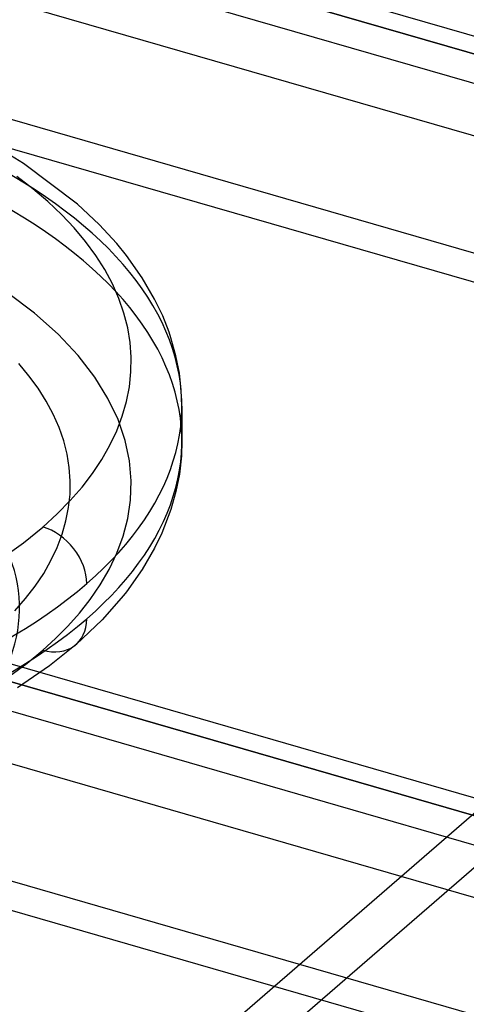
# Model space of a CAD drawing. Header units: millimetres. Extents: x -90 to 88, y -53 to 62.
# Tile 9 of 74: x -61.02 to -58.82, y 24.41 to 29.26. Entities that reach past the tile are written whole.
import ezdxf

# ---------------------------------------------------------------- set-up
doc = ezdxf.new("R2010")
doc.units = ezdxf.units.MM
doc.layers.add('MAIN-1', color=7, linetype='Continuous')
doc.layers.add('MAIN-2', color=7, linetype='Continuous')

msp = doc.modelspace()

# ---------------------------------------------------------------- linework, layer by layer
at = {"layer": 'MAIN-1'}
for p, q in [((-35.9637, 22.5936), (-73.7608, 33.5047)), ((-73.4029, 33.3139), (-35.9637, 22.5062)), ((-35.9637, 22.102), (-73.7529, 33.0108)), ((-35.9637, 21.3803), (-75.1485, 32.692)), ((51.2882, -6.3466), (-77.0108, 30.6901)), ((-76.6529, 30.4994), (50.6529, -6.2506)), ((50.3029, -6.5538), (-77.0029, 30.1962)), ((51.1985, -7.534), (-78.3985, 29.8774))]:
    msp.add_line(p, q, dxfattribs=at)
at = {"layer": 'MAIN-2'}
for p, q in [((-77.5596, 8.8218), (-33.5596, 46.9269)), ((-74.2985, 33.4282), (55.2985, -3.9833)), ((-65.5917, 19.4543), (-50.5917, 32.4447)), ((62.3849, -5.8846), (-68.3849, 31.8654)), ((59.1349, -5.9279), (-69.2349, 31.1293)), ((-77.5485, 30.6136), (52.0485, -6.7979)), ((59.1349, -8.6992), (-71.6349, 29.0508)), ((-61.0014, 28.5537), (-61.1923, 28.6684)), ((-60.7349, 28.3528), (-61.0014, 28.5537)), ((-60.9549, 28.4279), (-61.0347, 28.4893)), ((-60.8809, 28.365), (-60.9549, 28.4279)), ((-60.8129, 28.3008), (-60.8809, 28.365)), ((-60.6287, 28.2529), (-60.7349, 28.3528)), ((55.8849, -8.7425), (-72.4849, 28.3147)), ((-60.751, 28.2353), (-60.8129, 28.3008)), ((-60.6951, 28.1684), (-60.751, 28.2353)), ((-60.542, 28.1587), (-60.6287, 28.2529)), ((-60.6452, 28.1001), (-60.6951, 28.1684)), ((-60.4942, 28.1002), (-60.542, 28.1587)), ((-60.6013, 28.0304), (-60.6452, 28.1001)), ((-60.4159, 27.9895), (-60.4942, 28.1002)), ((-60.5634, 27.9594), (-60.6013, 28.0304)), ((-60.5317, 27.8878), (-60.5634, 27.9594)), ((-60.3552, 27.8852), (-60.4159, 27.9895)), ((-60.9468, 27.8149), (-61.0801, 27.9155)), ((-60.5066, 27.8157), (-60.5317, 27.8878)), ((-60.3154, 27.802), (-60.3552, 27.8852)), ((-60.8308, 27.7116), (-60.9468, 27.8149)), ((-60.4879, 27.7434), (-60.5066, 27.8157)), ((-60.284, 27.7221), (-60.3154, 27.802)), ((-60.7321, 27.6066), (-60.8308, 27.7116)), ((-60.4759, 27.6711), (-60.4879, 27.7434)), ((-60.2747, 27.6946), (-60.284, 27.7221)), ((-60.4706, 27.5987), (-60.4759, 27.6711)), ((-60.2499, 27.6059), (-60.2747, 27.6946)), ((-60.6504, 27.5009), (-60.7321, 27.6066)), ((-60.2332, 27.5203), (-60.2499, 27.6059)), ((-60.9744, 27.5073), (-61.0251, 27.5681)), ((-60.4718, 27.5261), (-60.4706, 27.5987)), ((-60.9291, 27.4454), (-60.9744, 27.5073)), ((-60.4796, 27.4534), (-60.4718, 27.5261)), ((-60.2238, 27.438), (-60.2332, 27.5203)), ((-60.5851, 27.3954), (-60.6504, 27.5009)), ((-60.8892, 27.3821), (-60.9291, 27.4454)), ((-60.494, 27.3806), (-60.4796, 27.4534)), ((-60.2208, 27.358), (-60.2238, 27.438)), ((-60.8548, 27.3177), (-60.8892, 27.3821)), ((-60.5355, 27.2909), (-60.5851, 27.3954)), ((-60.5149, 27.3079), (-60.494, 27.3806)), ((-60.8261, 27.2526), (-60.8548, 27.3177)), ((-60.2208, 27.358), (-60.2208, 27.1848)), ((-60.5421, 27.2359), (-60.5149, 27.3079)), ((-60.5007, 27.188), (-60.5355, 27.2909)), ((-60.8033, 27.1872), (-60.8261, 27.2526)), ((-60.5755, 27.1649), (-60.5421, 27.2359)), ((-60.7863, 27.1215), (-60.8033, 27.1872)), ((-60.4796, 27.0874), (-60.5007, 27.188)), ((-60.2208, 27.1848), (-60.2232, 27.1133)), ((-60.7755, 27.0559), (-60.7863, 27.1215)), ((-60.6152, 27.0949), (-60.5755, 27.1649)), ((-60.661, 27.0261), (-60.6152, 27.0949)), ((-60.4711, 26.9896), (-60.4796, 27.0874)), ((-60.2232, 27.1133), (-60.2333, 27.0223)), ((-60.7706, 26.9902), (-60.7755, 27.0559)), ((-60.713, 26.9584), (-60.661, 27.0261)), ((-60.2333, 27.0223), (-60.25, 26.9366)), ((-60.7717, 26.9243), (-60.7706, 26.9902)), ((-60.4741, 26.8949), (-60.4711, 26.9896)), ((-60.7712, 26.8919), (-60.713, 26.9584)), ((-60.25, 26.9366), (-60.2747, 26.8482)), ((-60.8356, 26.8264), (-60.7712, 26.8919)), ((-60.7788, 26.8584), (-60.7717, 26.9243)), ((-60.4875, 26.8038), (-60.4741, 26.8949)), ((-60.7919, 26.7923), (-60.7788, 26.8584)), ((-60.2747, 26.8482), (-60.3194, 26.7315)), ((-60.9062, 26.762), (-60.8356, 26.8264)), ((-60.8108, 26.7263), (-60.7919, 26.7923)), ((-60.5101, 26.7163), (-60.4875, 26.8038)), ((-61.002, 26.6841), (-60.9062, 26.762)), ((-60.3194, 26.7315), (-60.3552, 26.6574)), ((-61.1054, 26.6095), (-61.002, 26.6841)), ((-60.8355, 26.6609), (-60.8108, 26.7263)), ((-60.5409, 26.6326), (-60.5101, 26.7163)), ((-60.8659, 26.5964), (-60.8355, 26.6609)), ((-60.3552, 26.6574), (-60.4167, 26.5519)), ((-60.9019, 26.5329), (-60.8659, 26.5964)), ((-60.5788, 26.5529), (-60.5409, 26.6326)), ((-60.6228, 26.4771), (-60.5788, 26.5529)), ((-60.4167, 26.5519), (-60.4943, 26.4425)), ((-60.9434, 26.4705), (-60.9019, 26.5329)), ((-60.9907, 26.4091), (-60.9434, 26.4705)), ((-60.6721, 26.4053), (-60.6228, 26.4771)), ((-60.4943, 26.4425), (-60.5087, 26.4242)), ((-61.0435, 26.3486), (-60.9907, 26.4091)), ((-60.7258, 26.3373), (-60.6721, 26.4053)), ((-60.5087, 26.4242), (-60.6144, 26.3044)), ((-60.7832, 26.2732), (-60.7258, 26.3373)), ((-60.6144, 26.3044), (-60.7426, 26.1833)), ((-60.8435, 26.2127), (-60.7832, 26.2732)), ((-60.9062, 26.1558), (-60.8435, 26.2127)), ((-60.984, 26.0919), (-60.9062, 26.1558)), ((-60.7426, 26.1833), (-60.873, 26.0786)), ((-61.0692, 26.0287), (-60.984, 26.0919)), ((-60.873, 26.0786), (-61.0316, 25.9696))]:
    msp.add_line(p, q, dxfattribs=at)
for centre, major_axis, ratio, start_param, end_param in [((-63.7208, 27.358), (3.5, 0), 0.5, -0.523599, 1.047198), ((-63.7208, 27.1848), (3.5, 0), 0.5, -0.523599, 1.047198), ((-63.7208, 26.362), (2.7, 0), 0.5, -0.523599, 1.047198), ((-60.9062, 26.5455), (0.1637, -0.189), 0.75, 0.713724, 2.284521), ((-63.7208, 27.358), (3.5, 0), 0.5, -2.094395, -0.523599), ((-63.7208, 27.1848), (3.5, 0), 0.5, -2.094395, -0.523599), ((-60.9062, 26.3723), (-0.1637, 0.189), 0.75, 2.284521, 3.855317)]:
    msp.add_ellipse(centre, major_axis=major_axis, ratio=ratio, start_param=start_param, end_param=end_param, dxfattribs=at)

doc.saveas('drawing.dxf')
